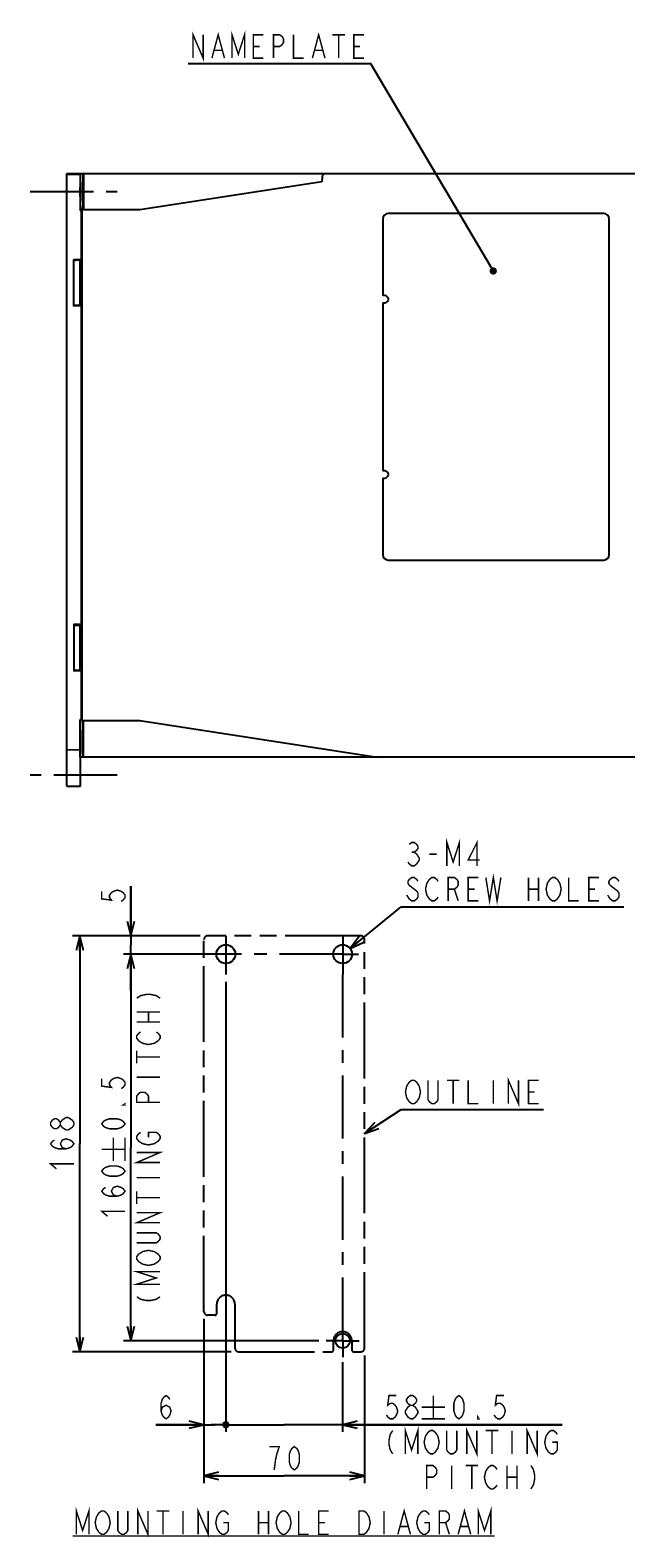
# Model space of a CAD drawing. Extents: x 60 to 814, y 62 to 560.
# Tile 1 of 21: x 60 to 223, y 66 to 479. Entities that reach past the tile are written whole.
import ezdxf

# ---------------------------------------------------------------- set-up
doc = ezdxf.new("R2010")
doc.units = 0
doc.header["$LTSCALE"] = 46.2
doc.linetypes.add('CENTER', pattern=[0.6, 0.375, -0.075, 0.075, -0.075])
doc.linetypes.add('PHANTOM', pattern=[0.8, 0.45, -0.05, 0.1, -0.05, 0.1, -0.05])
doc.layers.get('0').update_dxf_attribs({"linetype": 'CONTINUOUS'})
for name, color, linetype in [('ALL_AXIS', 7, 'CONTINUOUS'), ('ALL_DIM', 7, 'CONTINUOUS'), ('ALL_FEATURES', 7, 'CONTINUOUS'), ('ALL_NOTE', 7, 'CONTINUOUS'), ('DEFAULT_1', 7, 'CENTER'), ('DEFAULT_3', 7, 'PHANTOM')]:
    doc.layers.add(name, color=color, linetype=linetype)
doc.dimstyles.get("Standard").update_dxf_attribs({"dimtxt": 2.5, "dimasz": 2.5, "dimexe": 1.25, "dimexo": 0.625, "dimtad": 1, "dimcen": 2.5, "dimazin": 3, "dimtfac": 1, "dimtmove": 0, "dimatfit": 3})

# ---------------------------------------------------------------- blocks, each defined once
blk = doc.blocks.new('_OPEN')
at = {"color": 0, "linetype": 'BYBLOCK'}
for p, q in [((0, 0), (-1, 0.25)), ((-1, -0.25), (0, 0)), ((-1, 0), (0, 0))]:
    blk.add_line(p, q, dxfattribs=at)
blk = doc.blocks.new('*D11')
at = {"layer": 'ALL_DIM', "color": 2, "linetype": 'CONTINUOUS'}
for p, q in [((87.59, 230.99), (87.59, 244.57)), ((87.59, 244.57), (87.59, 228.49)), ((106.59, 230.99), (85.59, 230.99)), ((87.59, 215.99), (87.59, 228.49)), ((89.59, 225.99), (86.39, 225.99)), ((87.59, 225.99), (87.59, 215.99))]:
    blk.add_line(p, q, dxfattribs=at)
at = {"layer": 'ALL_DIM', "color": 2, "linetype": 'CONTINUOUS', "xscale": 4, "yscale": 4, "zscale": 4}
for p, rotation in [((87.59, 230.99), 270), ((87.59, 225.99), 90)]:
    blk.add_blockref('_OPEN', p, dxfattribs=dict(at, rotation=rotation))
blk = doc.blocks.new('*D12')
at = {"layer": 'ALL_DIM', "color": 2, "linetype": 'CONTINUOUS'}
for p, q in [((106.59, 230.99), (71.59, 230.99)), ((73.59, 230.99), (73.59, 173.99)), ((73.59, 116.99), (73.59, 173.99)), ((115.09, 116.99), (71.59, 116.99))]:
    blk.add_line(p, q, dxfattribs=at)
at = {"layer": 'ALL_DIM', "color": 2, "linetype": 'CONTINUOUS', "xscale": 4, "yscale": 4, "zscale": 4}
for p, rotation in [((73.59, 230.99), 90), ((73.59, 116.99), 270)]:
    blk.add_blockref('_OPEN', p, dxfattribs=dict(at, rotation=rotation))
blk = doc.blocks.new('*D13')
at = {"layer": 'ALL_DIM', "color": 2, "linetype": 'CONTINUOUS'}
for p, q in [((111.37, 225.99), (85.59, 225.99)), ((87.59, 225.99), (87.59, 172.99)), ((87.59, 119.99), (87.59, 172.99)), ((139.09, 119.99), (85.59, 119.99))]:
    blk.add_line(p, q, dxfattribs=at)
at = {"layer": 'ALL_DIM', "color": 2, "linetype": 'CONTINUOUS', "xscale": 4, "yscale": 4, "zscale": 4}
for p, rotation in [((87.59, 225.99), 90), ((87.59, 119.99), 270)]:
    blk.add_blockref('_OPEN', p, dxfattribs=dict(at, rotation=rotation))
blk = doc.blocks.new('_DOT')
at = {"color": 0, "linetype": 'BYBLOCK'}
blk.add_line((-0.25, 0), (-1, 0), dxfattribs=at)
at = {"color": 0, "linetype": 'BYBLOCK', "const_width": 0.25}
blk.add_lwpolyline([(-0.125, 0, 1), (0.125, 0, 1)], format="xyb", close=True, dxfattribs=at)
blk = doc.blocks.new('*D14')
at = {"layer": 'ALL_DIM', "color": 2, "linetype": 'CONTINUOUS'}
for p, q in [((113.59, 218.4), (113.59, 94.99)), ((107.59, 125.99), (107.59, 94.99)), ((107.59, 96.99), (94.46, 96.99)), ((94.46, 96.99), (110.59, 96.99)), ((114.09, 96.99), (110.59, 96.99)), ((113.59, 96.99), (114.09, 96.99))]:
    blk.add_line(p, q, dxfattribs=at)
at = {"layer": 'ALL_DIM', "color": 2, "linetype": 'CONTINUOUS', "xscale": 4, "yscale": 4, "zscale": 4}
blk.add_blockref('_OPEN', (107.59, 96.99), dxfattribs=at)
at = {"layer": 'ALL_DIM', "color": 2, "linetype": 'CONTINUOUS', "xscale": 4, "yscale": 4, "zscale": 4, "rotation": 180}
blk.add_blockref('_DOT', (113.59, 96.99), dxfattribs=at)
blk = doc.blocks.new('*D15')
at = {"layer": 'ALL_DIM', "color": 2, "linetype": 'CONTINUOUS'}
for p, q in [((113.59, 218.4), (113.59, 94.99)), ((145.59, 114.16), (145.59, 94.99)), ((113.59, 96.99), (113.09, 96.99)), ((113.09, 96.99), (129.59, 96.99)), ((205.74, 96.99), (129.59, 96.99)), ((145.59, 96.99), (205.74, 96.99))]:
    blk.add_line(p, q, dxfattribs=at)
at = {"layer": 'ALL_DIM', "color": 2, "linetype": 'CONTINUOUS', "xscale": 4, "yscale": 4, "zscale": 4}
blk.add_blockref('_DOT', (113.59, 96.99), dxfattribs=at)
at = {"layer": 'ALL_DIM', "color": 2, "linetype": 'CONTINUOUS', "xscale": 4, "yscale": 4, "zscale": 4, "rotation": 180}
blk.add_blockref('_OPEN', (145.59, 96.99), dxfattribs=at)
blk = doc.blocks.new('*D16')
at = {"layer": 'ALL_DIM', "color": 2, "linetype": 'CONTINUOUS'}
for p, q in [((107.59, 125.99), (107.59, 80.99)), ((151.59, 115.99), (151.59, 80.99)), ((107.59, 82.99), (129.59, 82.99)), ((151.59, 82.99), (129.59, 82.99))]:
    blk.add_line(p, q, dxfattribs=at)
at = {"layer": 'ALL_DIM', "color": 2, "linetype": 'CONTINUOUS', "xscale": 4, "yscale": 4, "zscale": 4, "rotation": 180}
blk.add_blockref('_OPEN', (107.59, 82.99), dxfattribs=at)
at = {"layer": 'ALL_DIM', "color": 2, "linetype": 'CONTINUOUS', "xscale": 4, "yscale": 4, "zscale": 4}
blk.add_blockref('_OPEN', (151.59, 82.99), dxfattribs=at)

msp = doc.modelspace()

# ---------------------------------------------------------------- linework, layer by layer
at = {"color": 7, "linetype": 'CONTINUOUS'}
for centre, radius in [((113.592, 225.987), 2.57), ((145.592, 225.987), 2.57), ((145.592, 119.987), 2)]:
    msp.add_circle(centre, radius, dxfattribs=at)
at = {"layer": 'ALL_AXIS', "color": 7, "linetype": 'CENTER'}
for p, q in [((60, 435), (83.8, 435)), ((83.8, 275), (60, 275))]:
    msp.add_line(p, q, dxfattribs=at)
at = {"layer": 'ALL_AXIS', "color": 7, "linetype": 'CONTINUOUS'}
for p, q in [((74, 429.808), (74.221, 429.919)), ((156.6, 427.5), (156.6, 406.5)), ((157.1, 406.5), (156.6, 406.5)), ((156.6, 404.5), (156.6, 358.5)), ((156.6, 404.5), (157.1, 404.5)), ((157.1, 358.5), (156.6, 358.5)), ((156.6, 356.5), (156.6, 335.5)), ((156.6, 356.5), (157.1, 356.5)), ((74.221, 290.081), (74, 290.192)), ((74.384, 281), (74.384, 289.017)), ((74.584, 280), (74.419, 280))]:
    msp.add_line(p, q, dxfattribs=at)
for points in [[(74.354, 430), (74.359, 430.021), (74.367, 430.123), (74.374, 430.282), (74.38, 430.488), (74.383, 430.727), (74.384, 430.983)], [(74.384, 289.017), (74.383, 289.273), (74.38, 289.512), (74.374, 289.718), (74.367, 289.877), (74.359, 289.979), (74.354, 290)], [(74.384, 281), (74.385, 280.741), (74.389, 280.5), (74.394, 280.293), (74.402, 280.134), (74.41, 280.034), (74.419, 280)]]:
    msp.add_lwpolyline(points, dxfattribs=at)
for centre in [(157.1, 405.5), (157.1, 357.5)]:
    msp.add_arc(centre, 1, 270, 90, dxfattribs=at)
at = {"layer": 'ALL_DIM', "color": 2, "linetype": 'CONTINUOUS', "const_width": 0.4}
for points in [[(79.592, 243.191), (79.592, 241.127), (82.259, 240.783), (81.725, 241.471), (81.725, 242.159), (82.259, 242.847), (82.792, 243.191), (83.859, 243.535), (84.925, 243.191), (85.459, 242.847), (85.992, 242.159), (85.992, 241.471), (85.459, 240.783), (84.925, 240.439)], [(89.192, 213.923), (90.259, 214.611), (91.859, 214.955), (92.925, 214.955), (94.525, 214.611), (95.592, 213.923)], [(89.192, 210.139), (95.592, 210.139)], [(89.192, 207.387), (95.592, 207.387)], [(92.392, 207.387), (92.392, 210.139)], [(90.792, 201.539), (89.725, 202.227), (89.192, 202.915), (89.192, 203.603), (89.725, 204.291), (90.259, 204.635)], [(94.525, 204.635), (95.059, 204.291), (95.592, 203.603), (95.592, 202.915), (95.059, 202.227), (94.525, 201.883), (93.992, 201.539), (92.392, 201.195), (90.792, 201.539)], [(89.192, 196.035), (89.192, 199.475)], [(89.192, 197.755), (95.592, 197.755)], [(79.592, 191.856), (79.592, 189.792), (82.259, 189.448), (81.725, 190.136), (81.725, 190.824), (82.259, 191.512), (82.792, 191.856), (83.859, 192.2), (84.925, 191.856), (85.459, 191.512), (85.992, 190.824), (85.992, 190.136), (85.459, 189.448), (84.925, 189.104)], [(89.192, 192.251), (95.592, 192.251)], [(95.592, 185.371), (89.192, 185.371), (89.192, 187.091), (89.725, 187.779), (90.259, 188.123), (91.325, 188.123), (91.859, 187.779), (92.392, 187.091), (92.392, 185.371)], [(85.992, 184.976), (85.992, 184.632), (85.459, 184.632), (85.992, 184.976)], [(68.259, 179.147), (67.725, 178.459), (67.192, 178.115), (66.659, 178.115), (66.125, 178.459), (65.592, 179.147), (65.592, 179.835), (66.125, 180.523), (66.659, 180.867), (67.192, 180.867), (67.725, 180.523), (68.259, 179.835)], [(69.859, 177.771), (68.792, 178.459), (68.259, 179.147), (68.259, 179.835), (68.792, 180.523), (69.325, 180.867), (69.859, 181.211), (70.392, 181.211)], [(71.992, 179.147), (71.459, 178.459), (70.925, 178.115), (70.392, 177.771), (69.859, 177.771)], [(70.392, 181.211), (71.459, 180.523), (71.992, 179.835), (71.992, 179.147)], [(85.992, 179.472), (85.459, 178.784), (84.925, 178.44), (83.859, 178.096), (81.725, 178.096), (80.659, 178.44), (80.125, 178.784), (79.592, 179.472), (80.125, 180.16), (80.659, 180.504), (81.725, 180.848), (83.859, 180.848), (84.925, 180.504), (85.459, 180.16), (85.992, 179.472)], [(69.859, 172.611), (68.792, 172.955), (68.259, 173.987), (68.792, 175.019), (69.859, 175.363), (70.925, 175.019), (71.459, 174.675), (71.992, 173.987), (71.459, 173.299), (70.925, 172.955), (69.859, 172.611), (67.725, 172.611), (66.659, 172.955), (66.125, 173.299), (65.592, 173.987), (66.125, 174.675), (66.659, 175.019)], [(82.792, 169.253), (82.792, 175.653)], [(85.992, 169.253), (85.992, 175.653)], [(89.725, 174.707), (89.192, 175.395), (89.192, 176.083), (89.725, 176.771), (90.259, 177.115)], [(92.392, 175.739), (92.392, 177.115), (94.525, 177.115), (95.059, 176.771), (95.592, 176.083), (95.592, 175.395), (95.059, 174.707), (94.525, 174.363), (93.992, 174.019), (92.392, 173.675), (90.792, 174.019), (89.725, 174.707)], [(79.592, 172.453), (85.992, 172.453)], [(95.592, 168.859), (89.192, 168.859), (95.592, 171.611), (89.192, 171.611)], [(67.192, 167.107), (65.592, 168.483), (71.992, 168.483)], [(85.992, 166.501), (85.459, 165.813), (84.925, 165.469), (83.859, 165.125), (81.725, 165.125), (80.659, 165.469), (80.125, 165.813), (79.592, 166.501), (80.125, 167.189), (80.659, 167.533), (81.725, 167.877), (83.859, 167.877), (84.925, 167.533), (85.459, 167.189), (85.992, 166.501)], [(83.859, 159.621), (82.792, 159.965), (82.259, 160.997), (82.792, 162.029), (83.859, 162.373), (84.925, 162.029), (85.459, 161.685), (85.992, 160.997), (85.459, 160.309), (84.925, 159.965), (83.859, 159.621), (81.725, 159.621), (80.659, 159.965), (80.125, 160.309), (79.592, 160.997), (80.125, 161.685), (80.659, 162.029)], [(89.192, 164.731), (95.592, 164.731)], [(89.192, 157.507), (89.192, 160.947)], [(89.192, 159.227), (95.592, 159.227)], [(81.192, 154.117), (79.592, 155.493), (85.992, 155.493)], [(95.592, 152.347), (89.192, 152.347), (95.592, 155.099), (89.192, 155.099)], [(89.192, 149.595), (94.525, 149.595), (95.059, 149.251), (95.592, 148.563), (95.592, 147.875), (95.059, 147.187), (94.525, 146.843), (89.192, 146.843)], [(94.525, 144.091), (95.059, 143.747), (95.592, 143.059), (95.592, 142.371), (95.059, 141.683), (94.525, 141.339), (93.992, 140.995), (92.392, 140.651), (90.792, 140.995), (90.259, 141.339), (89.725, 141.683), (89.192, 142.371), (89.192, 143.059), (89.725, 143.747), (90.259, 144.091), (90.792, 144.435), (92.392, 144.779), (93.992, 144.435), (94.525, 144.091)], [(95.592, 135.491), (89.192, 135.491), (94.525, 137.211), (89.192, 138.931), (95.592, 138.931)], [(89.192, 132.051), (90.259, 131.363), (91.859, 131.019), (92.925, 131.019), (94.525, 131.363), (95.592, 132.051)], [(95.838, 100.72), (96.182, 101.787), (97.214, 102.32), (98.246, 101.787), (98.59, 100.72), (98.246, 99.653), (97.902, 99.12), (97.214, 98.587), (96.526, 99.12), (96.182, 99.653), (95.838, 100.72), (95.838, 102.853), (96.182, 103.92), (96.526, 104.453), (97.214, 104.987), (97.902, 104.453), (98.246, 103.92)], [(160.333, 104.987), (158.269, 104.987), (157.925, 102.32), (158.613, 102.853), (159.301, 102.853), (159.989, 102.32), (160.333, 101.787), (160.677, 100.72), (160.333, 99.653), (159.989, 99.12), (159.301, 98.587), (158.613, 98.587), (157.925, 99.12), (157.581, 99.653)], [(164.117, 102.32), (163.429, 102.853), (163.085, 103.387), (163.085, 103.92), (163.429, 104.453), (164.117, 104.987), (164.805, 104.987), (165.493, 104.453), (165.837, 103.92), (165.837, 103.387), (165.493, 102.853), (164.805, 102.32)], [(170.413, 104.987), (170.413, 98.587)], [(177.432, 98.587), (176.744, 99.12), (176.4, 99.653), (176.056, 100.72), (176.056, 102.853), (176.4, 103.92), (176.744, 104.453), (177.432, 104.987), (178.12, 104.453), (178.464, 103.92), (178.808, 102.853), (178.808, 100.72), (178.464, 99.653), (178.12, 99.12), (177.432, 98.587)], [(189.816, 104.987), (187.752, 104.987), (187.408, 102.32), (188.096, 102.853), (188.784, 102.853), (189.472, 102.32), (189.816, 101.787), (190.16, 100.72), (189.816, 99.653), (189.472, 99.12), (188.784, 98.587), (188.096, 98.587), (187.408, 99.12), (187.064, 99.653)], [(162.741, 100.72), (163.429, 101.787), (164.117, 102.32), (164.805, 102.32), (165.493, 101.787), (165.837, 101.253), (166.181, 100.72), (166.181, 100.187), (165.837, 99.653), (165.493, 99.12), (164.805, 98.587), (164.117, 98.587)], [(164.117, 98.587), (163.429, 99.12), (163.085, 99.653), (162.741, 100.187), (162.741, 100.72)], [(167.213, 101.787), (173.613, 101.787)], [(182.936, 98.587), (182.592, 98.587), (182.592, 99.12), (182.936, 98.587)], [(159.301, 95.387), (158.613, 94.32), (158.269, 92.72), (158.269, 91.653), (158.613, 90.053), (159.301, 88.987)], [(162.741, 88.987), (162.741, 95.387), (164.461, 90.053), (166.181, 95.387), (166.181, 88.987)], [(167.213, 98.587), (173.613, 98.587)], [(171.341, 90.053), (170.997, 89.52), (170.309, 88.987), (169.621, 88.987), (168.933, 89.52), (168.589, 90.053), (168.245, 90.587), (167.901, 92.187), (168.245, 93.787), (168.589, 94.32), (168.933, 94.853), (169.621, 95.387), (170.309, 95.387), (170.997, 94.853), (171.341, 94.32), (171.685, 93.787), (172.029, 92.187), (171.685, 90.587), (171.341, 90.053)], [(176.845, 95.387), (176.845, 90.053), (176.501, 89.52), (175.813, 88.987), (175.125, 88.987), (174.437, 89.52), (174.093, 90.053), (174.093, 95.387)], [(179.597, 88.987), (179.597, 95.387), (182.349, 88.987), (182.349, 95.387)], [(184.757, 95.387), (188.197, 95.387)], [(186.477, 95.387), (186.477, 88.987)], [(191.981, 95.387), (191.981, 88.987)], [(196.109, 88.987), (196.109, 95.387), (198.861, 88.987), (198.861, 95.387)], [(202.989, 92.187), (204.365, 92.187), (204.365, 90.053), (204.021, 89.52), (203.333, 88.987), (202.645, 88.987), (201.957, 89.52), (201.613, 90.053), (201.269, 90.587), (200.925, 92.187), (201.269, 93.787), (201.613, 94.32), (201.957, 94.853), (202.645, 95.387), (203.333, 95.387), (204.021, 94.853), (204.365, 94.32)], [(126.84, 84.587), (127.184, 87.253), (127.528, 88.853), (127.872, 89.92), (128.216, 90.987), (125.464, 90.987)], [(132.344, 84.587), (131.656, 85.12), (131.312, 85.653), (130.968, 86.72), (130.968, 88.853), (131.312, 89.92), (131.656, 90.453), (132.344, 90.987), (133.032, 90.453), (133.376, 89.92), (133.72, 88.853), (133.72, 86.72), (133.376, 85.653), (133.032, 85.12), (132.344, 84.587)], [(168.589, 79.387), (168.589, 85.787), (170.309, 85.787), (170.997, 85.253), (171.341, 84.72), (171.341, 83.653), (170.997, 83.12), (170.309, 82.587), (168.589, 82.587)], [(175.469, 85.787), (175.469, 79.387)], [(179.253, 85.787), (182.693, 85.787)], [(180.973, 85.787), (180.973, 79.387)], [(187.853, 80.453), (187.509, 79.92), (186.821, 79.387), (186.133, 79.387), (185.445, 79.92), (185.101, 80.453), (184.757, 80.987), (184.413, 82.587), (184.757, 84.187), (185.101, 84.72), (185.445, 85.253), (186.133, 85.787), (186.821, 85.787), (187.509, 85.253), (187.853, 84.72)], [(190.605, 85.787), (190.605, 79.387)], [(190.605, 82.587), (193.357, 82.587)], [(193.357, 85.787), (193.357, 79.387)], [(197.141, 85.787), (197.829, 84.72), (198.173, 83.12), (198.173, 82.053), (197.829, 80.453), (197.141, 79.387)]]:
    msp.add_lwpolyline(points, dxfattribs=at)
at = {"layer": 'ALL_FEATURES', "color": 7, "linetype": 'CONTINUOUS'}
for p, q in [((70, 272.033), (70, 440)), ((70, 440), (250, 440)), ((70, 439.825), (73.713, 439.825)), ((73.8, 439.913), (73.713, 439.825)), ((73.8, 439.913), (74.384, 439.913)), ((74.384, 439.913), (74.584, 439.963)), ((74.384, 439.913), (74.384, 430.983)), ((74.584, 440), (74.572, 430)), ((139.966, 439.035), (139.919, 437.68)), ((74.489, 437.848), (74.582, 437.894)), ((74.489, 435.594), (74.489, 437.848)), ((74.489, 437.848), (74.582, 437.848)), ((139.919, 437.68), (90, 430)), ((73.704, 429.808), (73.791, 429.983)), ((90, 430), (74.235, 430)), ((74, 429.808), (73.704, 429.808)), ((74, 429.808), (74, 416.315)), ((74.2, 291), (74.2, 429)), ((217.1, 429), (158.1, 429)), ((218.6, 335.5), (218.6, 427.5)), ((72, 403.58), (72, 416.42)), ((72.219, 416.201), (72, 416.42)), ((74, 416.315), (72, 416.42)), ((73.408, 416.103), (72.432, 416.177)), ((73.7, 416), (73.621, 416.079)), ((73.7, 404), (73.7, 416)), ((73.7, 415), (73.9, 415)), ((73.9, 415), (74.2, 415.356)), ((73.9, 410.5), (73.9, 415)), ((74, 416.315), (74.2, 416.115)), ((73.9, 410.5), (73.752, 410.269)), ((73.9, 410.5), (74.035, 410.5)), ((73.9, 405), (73.9, 409.5)), ((73.9, 409.5), (74.035, 409.5)), ((72.219, 403.799), (72, 403.58)), ((74, 403.685), (72, 403.58)), ((73.408, 403.897), (72.432, 403.823)), ((73.7, 404), (73.621, 403.921)), ((73.7, 405), (73.9, 405)), ((73.9, 405), (74.2, 404.644)), ((74.2, 403.885), (74, 403.685)), ((74, 403.685), (74, 316.315)), ((158.1, 334), (217.1, 334)), ((72, 316.42), (72, 303.58)), ((72, 316.42), (72.219, 316.201)), ((74, 316.315), (72, 316.42)), ((72.432, 316.177), (73.408, 316.103)), ((73.621, 316.079), (73.7, 316)), ((73.7, 304), (73.7, 316)), ((73.9, 315), (73.7, 315)), ((74.2, 315.356), (73.9, 315)), ((73.9, 315), (73.9, 310.5)), ((74, 316.315), (74.2, 316.115)), ((73.9, 310.5), (73.752, 310.269)), ((73.9, 310.5), (74.035, 310.5)), ((73.9, 309.5), (73.9, 305)), ((73.9, 309.5), (74.035, 309.5)), ((72, 303.58), (72.219, 303.799)), ((74, 303.685), (72, 303.58)), ((72.432, 303.823), (73.408, 303.897)), ((73.621, 303.921), (73.7, 304)), ((73.9, 305), (73.7, 305)), ((74.2, 304.644), (73.9, 305)), ((74.2, 303.885), (74, 303.685)), ((74, 303.685), (74, 290.192)), ((73.704, 290.017), (73.617, 290.192)), ((73.617, 290.192), (73.617, 282.502)), ((74, 290.192), (73.617, 290.192)), ((74.235, 290), (90, 290)), ((74.584, 280), (74.572, 290)), ((90, 290), (155, 280)), ((73.713, 282.001), (73.712, 289.273)), ((70, 282.033), (73.643, 282.001)), ((73.691, 285), (73.691, 275.083)), ((73.713, 280.741), (73.713, 282.001)), ((74.489, 282.644), (74.489, 284.009)), ((74.579, 284.545), (74.506, 284.509)), ((74.582, 282.106), (74.506, 282.144)), ((74.419, 280), (73.721, 280)), ((73.8, 272), (73.8, 280)), ((250, 280), (74.584, 280)), ((70, 272.033), (73.8, 272)), ((73.717, 272.084), (73.8, 272))]:
    msp.add_line(p, q, dxfattribs=at)
for points in [[(73.713, 439.825), (73.71, 439.789), (73.708, 439.689), (73.707, 439.529), (73.705, 439.323), (73.704, 439.083), (73.704, 429.808)], [(73.791, 429.983), (73.794, 430.021), (73.796, 430.123), (73.797, 430.282), (73.799, 430.488), (73.8, 430.727), (73.8, 439.913)], [(73.735, 435), (73.735, 435.52), (73.736, 436.018), (73.739, 436.47), (73.742, 436.86), (73.745, 437.167), (73.75, 437.38), (73.754, 437.488), (73.756, 437.502)], [(73.756, 432.498), (73.754, 432.512), (73.75, 432.62), (73.745, 432.833), (73.742, 433.14), (73.739, 433.53), (73.736, 433.982), (73.735, 434.48), (73.735, 435)], [(73.756, 437.502), (73.759, 437.488), (73.763, 437.38), (73.767, 437.167), (73.771, 436.86), (73.774, 436.47), (73.776, 436.018), (73.778, 435.52), (73.778, 435)], [(73.778, 435), (73.778, 434.48), (73.776, 433.982), (73.774, 433.53), (73.771, 433.14), (73.767, 432.833), (73.763, 432.62), (73.759, 432.512), (73.756, 432.498)], [(74.506, 434.492), (74.5, 434.728), (74.495, 434.956), (74.492, 435.178), (74.49, 435.393), (74.489, 435.594)], [(74.2, 429), (74.203, 429.383), (74.21, 429.707), (74.222, 429.924), (74.235, 430)], [(72.219, 416.201), (72.248, 416.194), (72.321, 416.186), (72.432, 416.177)], [(73.408, 416.103), (73.519, 416.093), (73.593, 416.085), (73.621, 416.079)], [(73.752, 410.269), (73.7, 410), (73.752, 409.731), (73.9, 409.5)], [(74.035, 409.5), (74.04, 409.538), (74.044, 409.65), (74.046, 409.815), (74.047, 410.001), (74.046, 410.179), (74.044, 410.343), (74.04, 410.46), (74.035, 410.5)], [(72.432, 403.823), (72.321, 403.814), (72.248, 403.806), (72.219, 403.799)], [(73.621, 403.921), (73.593, 403.915), (73.519, 403.907), (73.408, 403.897)], [(72.219, 316.201), (72.248, 316.194), (72.321, 316.186), (72.432, 316.177)], [(73.408, 316.103), (73.519, 316.093), (73.593, 316.085), (73.621, 316.079)], [(73.752, 310.269), (73.7, 310), (73.752, 309.731), (73.9, 309.5)], [(74.035, 309.5), (74.04, 309.538), (74.044, 309.65), (74.046, 309.815), (74.047, 310.001), (74.046, 310.179), (74.044, 310.343), (74.04, 310.46), (74.035, 310.5)], [(72.432, 303.823), (72.321, 303.814), (72.248, 303.806), (72.219, 303.799)], [(73.621, 303.921), (73.593, 303.915), (73.519, 303.907), (73.408, 303.897)], [(73.712, 289.273), (73.712, 289.512), (73.71, 289.718), (73.708, 289.877), (73.706, 289.979), (73.704, 290.017)], [(74.235, 290), (74.222, 290.076), (74.21, 290.293), (74.203, 290.617), (74.2, 291)], [(73.647, 285), (73.648, 285.521), (73.649, 286.02), (73.651, 286.473), (73.654, 286.863), (73.658, 287.171), (73.662, 287.384), (73.667, 287.493), (73.669, 287.507)], [(73.669, 287.507), (73.671, 287.493), (73.676, 287.384), (73.68, 287.171), (73.684, 286.863), (73.687, 286.473), (73.689, 286.02), (73.69, 285.521), (73.691, 285)], [(73.617, 282.502), (73.617, 282.347), (73.618, 282.208), (73.619, 282.097), (73.62, 282.026), (73.621, 282.002)], [(73.643, 282.001), (73.644, 282.026), (73.645, 282.097)], [(73.645, 282.097), (73.646, 282.208), (73.647, 282.347), (73.647, 285)], [(74.489, 284.009), (74.49, 284.161), (74.492, 284.3), (74.496, 284.41), (74.501, 284.482), (74.506, 284.509)], [(74.506, 282.144), (74.501, 282.17), (74.496, 282.242), (74.492, 282.353), (74.49, 282.491), (74.489, 282.644)], [(73.721, 280), (73.719, 280.034), (73.717, 280.134), (73.715, 280.293), (73.714, 280.5), (73.713, 280.741)], [(73.691, 275.083), (73.691, 274.501), (73.693, 273.942), (73.695, 273.425), (73.699, 272.972), (73.702, 272.599), (73.707, 272.32), (73.712, 272.146), (73.717, 272.084)]]:
    msp.add_lwpolyline(points, dxfattribs=at)
for centre, radius, start, end in [((140.966, 439), 1, 90, 178), ((158.1, 427.5), 1.5, 90, 180), ((217.1, 427.5), 1.5, 0, 90), ((158.1, 335.5), 1.5, 180, 270), ((217.1, 335.5), 1.5, 270, 360)]:
    msp.add_arc(centre, radius, start, end, dxfattribs=at)
at = {"layer": 'ALL_NOTE', "color": 2, "linetype": 'CONTINUOUS'}
for p, q in [((152.776, 470), (103.24, 470)), ((153.276, 470), (152.776, 470)), ((186.319, 414.123), (153.276, 470)), ((147.646, 227.531), (161.592, 238.987)), ((161.592, 238.987), (162.092, 238.987)), ((162.092, 238.987), (222.636, 238.987)), ((151.592, 176.786), (161.592, 183.395)), ((161.592, 183.395), (162.092, 183.395)), ((162.092, 183.395), (200.62, 183.395))]:
    msp.add_line(p, q, dxfattribs=at)
at = {"layer": 'ALL_NOTE', "color": 2, "linetype": 'CONTINUOUS', "const_width": 0.4}
for points in [[(104.616, 471.6), (104.616, 478), (107.368, 471.6), (107.368, 478)], [(109.776, 471.6), (111.496, 478), (113.216, 471.6)], [(115.28, 471.6), (115.28, 478), (117, 472.667), (118.72, 478), (118.72, 471.6)], [(123.88, 471.6), (121.128, 471.6), (121.128, 478), (123.88, 478)], [(126.632, 471.6), (126.632, 478), (128.352, 478), (129.04, 477.467), (129.384, 476.933), (129.384, 475.867), (129.04, 475.333), (128.352, 474.8), (126.632, 474.8)], [(132.136, 478), (132.136, 471.6), (134.888, 471.6)], [(137.296, 471.6), (139.016, 478), (140.736, 471.6)], [(142.8, 478), (146.24, 478)], [(144.52, 478), (144.52, 471.6)], [(151.4, 471.6), (148.648, 471.6), (148.648, 478), (151.4, 478)], [(110.464, 473.733), (112.528, 473.733)], [(121.128, 474.8), (122.848, 474.8)], [(137.984, 473.733), (140.048, 473.733)], [(148.648, 474.8), (150.368, 474.8)], [(163.812, 256.053), (164.5, 256.587), (165.188, 256.587), (165.876, 256.053), (166.22, 255.52), (166.22, 254.987), (165.876, 254.453), (165.188, 253.92), (165.876, 253.387), (166.22, 252.853), (166.564, 252.32), (166.564, 251.787), (166.22, 251.253), (165.876, 250.72), (165.188, 250.187), (164.5, 250.187), (163.812, 250.72), (163.468, 251.253)], [(174.132, 250.187), (174.132, 256.587), (175.852, 251.253), (177.572, 256.587), (177.572, 250.187)], [(182.388, 250.187), (182.388, 256.587), (179.98, 251.787), (183.076, 251.787)], [(164.5, 253.92), (165.188, 253.92)], [(169.316, 253.387), (171.38, 253.387)], [(184.796, 246.987), (185.828, 240.587), (186.86, 246.987), (187.892, 240.587), (188.924, 246.987)], [(163.812, 244.853), (165.876, 243.253), (166.22, 242.72), (166.22, 241.653), (165.876, 241.12), (165.188, 240.587), (164.5, 240.587), (163.812, 241.12), (163.468, 241.653), (163.124, 242.187)], [(166.22, 245.92), (165.876, 246.453), (165.188, 246.987), (164.5, 246.987), (163.812, 246.453), (163.468, 245.92), (163.468, 245.387), (163.812, 244.853)], [(171.724, 241.653), (171.38, 241.12), (170.692, 240.587), (170.004, 240.587), (169.316, 241.12), (168.972, 241.653), (168.628, 242.187), (168.284, 243.787), (168.628, 245.387), (168.972, 245.92), (169.316, 246.453), (170.004, 246.987), (170.692, 246.987), (171.38, 246.453), (171.724, 245.92)], [(174.476, 240.587), (174.476, 246.987), (176.196, 246.987), (176.884, 246.453), (177.228, 245.92), (177.228, 244.853), (176.884, 244.32), (176.196, 243.787), (174.476, 243.787)], [(176.196, 243.787), (177.228, 240.587)], [(182.732, 240.587), (179.98, 240.587), (179.98, 246.987), (182.732, 246.987)], [(179.98, 243.787), (181.7, 243.787)], [(196.492, 246.987), (196.492, 240.587)], [(196.492, 243.787), (199.244, 243.787)], [(199.244, 246.987), (199.244, 240.587)], [(204.748, 241.653), (204.404, 241.12), (203.716, 240.587), (203.028, 240.587), (202.34, 241.12), (201.996, 241.653), (201.652, 242.187), (201.308, 243.787), (201.652, 245.387), (201.996, 245.92), (202.34, 246.453), (203.028, 246.987), (203.716, 246.987), (204.404, 246.453), (204.748, 245.92), (205.092, 245.387), (205.436, 243.787), (205.092, 242.187), (204.748, 241.653)], [(207.5, 246.987), (207.5, 240.587), (210.252, 240.587)], [(215.756, 240.587), (213.004, 240.587), (213.004, 246.987), (215.756, 246.987)], [(213.004, 243.787), (214.724, 243.787)], [(221.26, 245.92), (220.916, 246.453), (220.228, 246.987), (219.54, 246.987), (218.852, 246.453), (218.508, 245.92), (218.508, 245.387), (218.852, 244.853)], [(218.852, 244.853), (220.916, 243.253)], [(218.852, 241.12), (218.164, 242.187)], [(220.916, 243.253), (221.26, 242.72), (221.26, 241.653), (220.916, 241.12), (220.228, 240.587), (219.54, 240.587), (218.852, 241.12)], [(166.22, 186.061), (165.876, 185.528), (165.188, 184.995), (164.5, 184.995), (163.812, 185.528), (163.468, 186.061), (163.124, 186.595), (162.78, 188.195), (163.124, 189.795), (163.468, 190.328), (163.812, 190.861), (164.5, 191.395), (165.188, 191.395), (165.876, 190.861), (166.22, 190.328), (166.564, 189.795), (166.908, 188.195), (166.564, 186.595), (166.22, 186.061)], [(171.724, 191.395), (171.724, 186.061), (171.38, 185.528), (170.692, 184.995), (170.004, 184.995), (169.316, 185.528), (168.972, 186.061), (168.972, 191.395)], [(174.132, 191.395), (177.572, 191.395)], [(175.852, 191.395), (175.852, 184.995)], [(179.98, 191.395), (179.98, 184.995), (182.732, 184.995)], [(186.86, 191.395), (186.86, 184.995)], [(190.988, 184.995), (190.988, 191.395), (193.74, 184.995), (193.74, 191.395)], [(199.244, 184.995), (196.492, 184.995), (196.492, 191.395), (199.244, 191.395)], [(196.492, 188.195), (198.212, 188.195)], [(72.645, 66.94), (72.645, 73.34), (74.365, 68.007), (76.085, 73.34), (76.085, 66.94)], [(182.725, 66.94), (182.725, 73.34), (184.445, 68.007), (186.165, 73.34), (186.165, 66.94)], [(78.837, 67.474), (78.149, 68.54), (77.805, 70.14), (78.149, 71.74)], [(78.149, 71.74), (78.837, 72.807), (79.525, 73.34), (80.213, 73.34), (80.901, 72.807)], [(80.901, 72.807), (81.589, 71.74), (81.933, 70.14), (81.589, 68.54)], [(86.749, 73.34), (86.749, 68.007), (86.405, 67.474), (85.717, 66.94), (85.029, 66.94), (84.341, 67.474), (83.997, 68.007), (83.997, 73.34)], [(89.501, 66.94), (89.501, 73.34), (92.253, 66.94), (92.253, 73.34)], [(94.661, 73.34), (98.101, 73.34)], [(96.381, 73.34), (96.381, 66.94)], [(101.885, 73.34), (101.885, 66.94)], [(106.013, 66.94), (106.013, 73.34), (108.765, 66.94), (108.765, 73.34)], [(112.893, 70.14), (114.269, 70.14), (114.269, 68.007), (113.925, 67.474), (113.237, 66.94), (112.549, 66.94), (111.861, 67.474), (111.517, 68.007), (111.173, 68.54), (110.829, 70.14), (111.173, 71.74), (111.517, 72.274), (111.861, 72.807), (112.549, 73.34), (113.237, 73.34), (113.925, 72.807), (114.269, 72.274)], [(122.525, 73.34), (122.525, 66.94)], [(122.525, 70.14), (125.277, 70.14)], [(125.277, 73.34), (125.277, 66.94)], [(130.781, 68.007), (130.437, 67.474), (129.749, 66.94), (129.061, 66.94), (128.373, 67.474), (128.029, 68.007), (127.685, 68.54), (127.341, 70.14), (127.685, 71.74), (128.029, 72.274), (128.373, 72.807), (129.061, 73.34), (129.749, 73.34), (130.437, 72.807), (130.781, 72.274), (131.125, 71.74), (131.469, 70.14), (131.125, 68.54), (130.781, 68.007)], [(133.533, 73.34), (133.533, 66.94), (136.285, 66.94)], [(141.789, 66.94), (139.037, 66.94), (139.037, 73.34), (141.789, 73.34)], [(139.037, 70.14), (140.757, 70.14)], [(150.045, 73.34), (151.421, 73.34), (152.109, 72.807), (152.453, 72.274), (152.797, 71.74), (153.141, 70.14), (152.797, 68.54), (152.453, 68.007), (152.109, 67.474), (151.421, 66.94), (150.045, 66.94), (150.045, 73.34)], [(156.925, 73.34), (156.925, 66.94)], [(160.709, 66.94), (162.429, 73.34), (164.149, 66.94)], [(167.933, 70.14), (169.309, 70.14), (169.309, 68.007), (168.965, 67.474), (168.277, 66.94), (167.589, 66.94), (166.901, 67.474), (166.557, 68.007), (166.213, 68.54), (165.869, 70.14), (166.213, 71.74), (166.557, 72.274), (166.901, 72.807), (167.589, 73.34), (168.277, 73.34), (168.965, 72.807), (169.309, 72.274)], [(172.061, 66.94), (172.061, 73.34), (173.781, 73.34), (174.469, 72.807), (174.813, 72.274), (174.813, 71.207), (174.469, 70.674), (173.781, 70.14), (172.061, 70.14)], [(173.781, 70.14), (174.813, 66.94)], [(177.221, 66.94), (178.941, 73.34), (180.661, 66.94)], [(71.613, 66.493), (187.197, 66.493)], [(81.589, 68.54), (80.901, 67.474), (80.213, 66.94), (79.525, 66.94), (78.837, 67.474)], [(161.397, 69.074), (163.461, 69.074)], [(177.909, 69.074), (179.973, 69.074)]]:
    msp.add_lwpolyline(points, dxfattribs=at)
at = {"layer": 'ALL_NOTE', "color": 2, "linetype": 'CONTINUOUS', "const_width": 1}
msp.add_lwpolyline([(186.329, 413.262, 1), (187.329, 413.262, 1)], format="xyb", close=True, dxfattribs=at)
at = {"layer": 'ALL_NOTE', "color": 2, "linetype": 'CONTINUOUS'}
for points in [[(150.102, 230.842), (147.646, 227.531), (151.372, 229.297)], [(154.378, 179.825), (151.592, 176.786), (155.48, 178.157)]]:
    msp.add_lwpolyline(points, dxfattribs=at)
at = {"layer": 'DEFAULT_1', "color": 7, "linetype": 'CENTER'}
for p, q in [((113.592, 230.987), (113.592, 220.399)), ((145.592, 230.987), (145.592, 220.399)), ((113.592, 225.987), (109.249, 225.987)), ((145.592, 225.987), (113.592, 225.987)), ((145.592, 225.987), (149.935, 225.987)), ((145.592, 119.987), (145.592, 220.399)), ((145.592, 119.987), (141.092, 119.987)), ((145.592, 119.987), (145.592, 115.487)), ((145.592, 119.987), (150.092, 119.987))]:
    msp.add_line(p, q, dxfattribs=at)
at = {"layer": 'DEFAULT_3', "color": 8, "linetype": 'PHANTOM'}
for p, q in [((107.592, 127.987), (107.592, 229.987)), ((150.592, 230.987), (108.592, 230.987)), ((151.592, 117.987), (151.592, 229.987)), ((111.092, 127.487), (111.092, 129.987)), ((116.092, 129.987), (116.092, 117.987)), ((110.592, 126.987), (108.592, 126.987)), ((143.092, 117.487), (143.092, 119.987)), ((148.092, 119.987), (148.092, 117.487)), ((117.092, 116.987), (142.592, 116.987)), ((148.592, 116.987), (150.592, 116.987))]:
    msp.add_line(p, q, dxfattribs=at)
for centre, radius, start, end in [((108.592, 229.987), 1, 90, 180), ((150.592, 229.987), 1, 0, 90), ((113.592, 129.987), 2.5, 0, 180), ((108.592, 127.987), 1, 180, 270), ((110.592, 127.487), 0.5, 270, 360), ((145.592, 119.987), 2.5, 0, 180), ((117.092, 117.987), 1, 180, 270), ((142.592, 117.487), 0.5, 270, 360), ((148.592, 117.487), 0.5, 180, 270), ((150.592, 117.987), 1, 270, 360)]:
    msp.add_arc(centre, radius, start, end, dxfattribs=at)

# ---------------------------------------------------------------- dimensions: what is measured, and where the dimension line sits
at = {"layer": 'ALL_DIM', "color": 2, "linetype": 'CONTINUOUS'}
for base, p1, p2, picture, middle in [((87.592, 225.987), (107.592, 230.987), (90.592, 225.987), '*D11', (87.592, 239.063)), ((73.592, 116.987), (107.592, 230.987), (116.092, 116.987), '*D12', (73.592, 165.731)), ((87.592, 119.987), (112.368, 225.987), (140.092, 119.987), '*D13', (87.592, 152.741))]:
    dim = msp.add_linear_dim(base=base, p1=p1, p2=p2, angle=270, dimstyle='Standard', dxfattribs=at)
    dim.commit()
    dim.dimension.update_dxf_attribs({"geometry": picture, "text_midpoint": middle, "dimtype": 128})
for base, p1, p2, override, picture, middle in [((113.592, 96.987), (107.592, 126.987), (113.592, 219.399), {"dimblk2": 'DOT', "dimsah": 1}, '*D14', (94.462, 96.987)), ((145.592, 96.987), (113.592, 219.399), (145.592, 115.155), {"dimblk1": 'DOT', "dimsah": 1}, '*D15', (156.205, 96.987))]:
    dim = msp.add_linear_dim(base=base, p1=p1, p2=p2, dimstyle='Standard', override=override, dxfattribs=at)
    dim.commit()
    dim.dimension.update_dxf_attribs({"geometry": picture, "text_midpoint": middle, "dimtype": 128})
dim = msp.add_linear_dim(base=(151.592, 82.987), p1=(107.592, 126.987), p2=(151.592, 116.987), dimstyle='Standard', dxfattribs=at)
dim.commit()
dim.dimension.update_dxf_attribs({"geometry": '*D16', "text_midpoint": (124.088, 82.987), "dimtype": 128})

doc.saveas('drawing.dxf')
